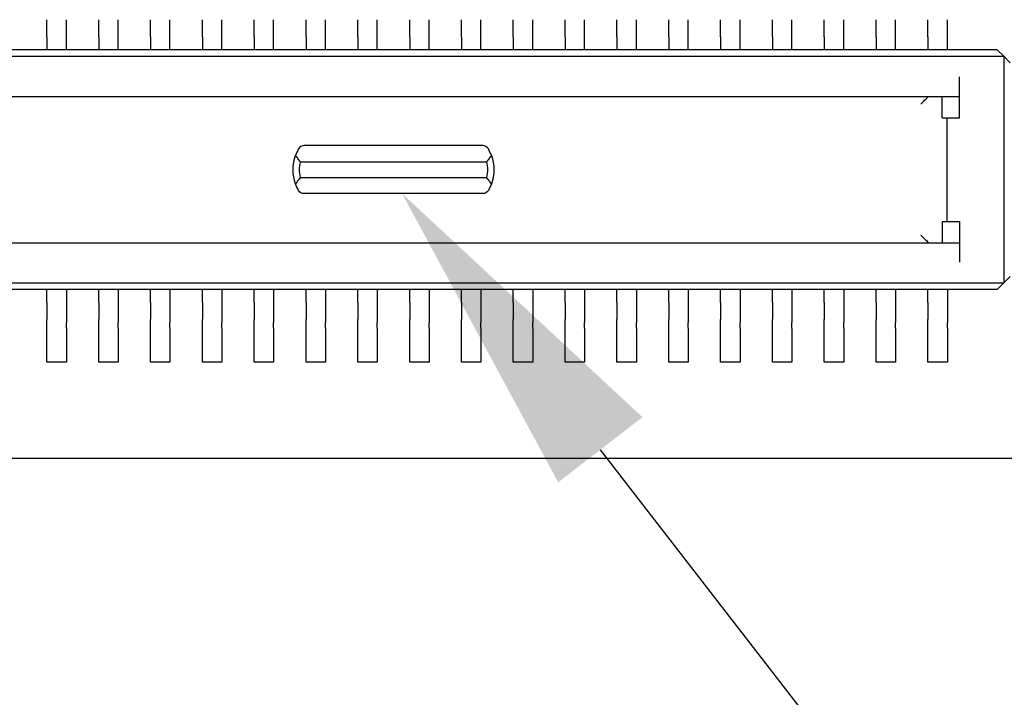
# Model space of a CAD drawing. Header units: millimetres. Extents: x 4 to 585, y 130 to 416.
# Tile 55 of 100: x 333 to 341, y 257 to 262. Entities that reach past the tile are written whole.
import ezdxf
from ezdxf import colors
from ezdxf.entities.mleader import LeaderData, LeaderLine
from ezdxf.math import Vec2, Vec3

# ---------------------------------------------------------------- set-up
doc = ezdxf.new("R2010")
doc.units = ezdxf.units.MM
doc.header["$LTSCALE"] = 0.75
doc.layers.add('Annotations', color=7, linetype='Continuous', lineweight=13)
doc.layers.add('Visible', color=7, linetype='Continuous', lineweight=25)
doc.styles.get("Standard").update_dxf_attribs({"font": 'cour.ttf'})

msp = doc.modelspace()

# ---------------------------------------------------------------- linework, layer by layer
at = {"layer": 'Visible', "extrusion": (5.934e-13, 0, -1)}
for p, q in [((333.3131, 262.0506, 1.7793), (333.3131, 261.9506, 1.7793)), ((333.4631, 261.9506, 1.7793), (333.4631, 262.0506, 1.7793)), ((333.7131, 262.0506, 1.7793), (333.7131, 261.9506, 1.7793)), ((333.8631, 261.9506, 1.7793), (333.8631, 262.0506, 1.7793)), ((334.1131, 262.0506, 1.7793), (334.1131, 261.9506, 1.7793)), ((334.2631, 261.9506, 1.7793), (334.2631, 262.0506, 1.7793)), ((334.5131, 262.0506, 1.7793), (334.5131, 261.9506, 1.7793)), ((334.6631, 261.9506, 1.7793), (334.6631, 262.0506, 1.7793)), ((334.9131, 262.0506, 1.7793), (334.9131, 261.9506, 1.7793)), ((335.0631, 261.9506, 1.7793), (335.0631, 262.0506, 1.7793)), ((335.3131, 262.0506, 1.7793), (335.3131, 261.9506, 1.7793)), ((335.4631, 261.9506, 1.7793), (335.4631, 262.0506, 1.7793)), ((335.7131, 262.0506, 1.7793), (335.7131, 261.9506, 1.7793)), ((335.8631, 261.9506, 1.7793), (335.8631, 262.0506, 1.7793)), ((336.1131, 262.0506, 1.7793), (336.1131, 261.9506, 1.7793)), ((336.2631, 261.9506, 1.7793), (336.2631, 262.0506, 1.7793)), ((336.5131, 262.0506, 1.7793), (336.5131, 261.9506, 1.7793)), ((336.6631, 261.9506, 1.7793), (336.6631, 262.0506, 1.7793)), ((336.9131, 262.0506, 1.7793), (336.9131, 261.9506, 1.7793)), ((337.0631, 261.9506, 1.7793), (337.0631, 262.0506, 1.7793)), ((337.3131, 262.0506, 1.7793), (337.3131, 261.9506, 1.7793)), ((337.4631, 261.9506, 1.7793), (337.4631, 262.0506, 1.7793)), ((337.7131, 262.0506, 1.7793), (337.7131, 261.9506, 1.7793)), ((337.8631, 261.9506, 1.7793), (337.8631, 262.0506, 1.7793)), ((338.1131, 262.0506, 1.7793), (338.1131, 261.9506, 1.7793)), ((338.2631, 261.9506, 1.7793), (338.2631, 262.0506, 1.7793)), ((338.5131, 262.0506, 1.7793), (338.5131, 261.9506, 1.7793)), ((338.6631, 261.9506, 1.7793), (338.6631, 262.0506, 1.7793)), ((338.9131, 262.0506, 1.7793), (338.9131, 261.9506, 1.7793)), ((339.0631, 261.9506, 1.7793), (339.0631, 262.0506, 1.7793)), ((339.3131, 262.0506, 1.7793), (339.3131, 261.9506, 1.7793)), ((339.4631, 261.9506, 1.7793), (339.4631, 262.0506, 1.7793)), ((339.7131, 262.0506, 1.7793), (339.7131, 261.9506, 1.7793)), ((339.8631, 261.9506, 1.7793), (339.8631, 262.0506, 1.7793)), ((340.1131, 262.0506, 1.7793), (340.1131, 261.9506, 1.7793)), ((340.2631, 261.9506, 1.7793), (340.2631, 262.0506, 1.7793)), ((323.2781, 261.9006, 2.6693), (340.6981, 261.9006, 2.6693)), ((340.6481, 261.9506, 2.6193), (323.3281, 261.9506, 2.6193)), ((340.6481, 261.9506, 2.6193), (340.6981, 261.9006, 2.6693)), ((340.6981, 261.9006, 2.6693), (340.6981, 260.1506, 2.6693)), ((340.6981, 261.9006, 2.6693), (340.7481, 261.8506, 2.6193)), ((340.3581, 261.4256, 2.6693), (340.3581, 261.7406, 2.6693)), ((323.6181, 261.5906, 2.5193), (340.3581, 261.5906, 2.5193)), ((340.2232, 261.4256, 2.4693), (340.2232, 261.5906, 2.4693)), ((340.2232, 261.4256, 2.4693), (340.2581, 261.4256, 2.6693)), ((340.2581, 261.4256, 2.6693), (340.2581, 260.6256, 2.6693)), ((340.2581, 261.4256, 2.6693), (340.3581, 261.4256, 2.6693)), ((336.6769, 261.2106, 1.9343), (335.2992, 261.2106, 1.9343)), ((335.2698, 261.0856, 2.0593), (336.7063, 261.0856, 2.0593)), ((335.2698, 260.9656, 2.0593), (336.7063, 260.9656, 2.0593)), ((336.6769, 260.8406, 1.9343), (335.2992, 260.8406, 1.9343)), ((340.2232, 260.6256, 2.4693), (340.2232, 260.4606, 2.4693)), ((340.2232, 260.6256, 2.4693), (340.2581, 260.6256, 2.6693)), ((340.2581, 260.6256, 2.6693), (340.3581, 260.6256, 2.6693)), ((340.3581, 260.6256, 2.6693), (340.3581, 260.3106, 2.6693)), ((323.6181, 260.4606, 2.5193), (340.3581, 260.4606, 2.5193)), ((323.2781, 260.1506, 2.6693), (340.6981, 260.1506, 2.6693)), ((340.6981, 260.1506, 2.6693), (340.6481, 260.1006, 2.6193)), ((340.6981, 260.1506, 2.6693), (340.7481, 260.2006, 2.6193)), ((340.6481, 260.1006, 2.6193), (323.3281, 260.1006, 2.6193)), ((333.3131, 260.0006, 1.7793), (333.3131, 260.1006, 1.7793)), ((333.4631, 260.1006, 1.7793), (333.4631, 260.0006, 1.7793)), ((333.7131, 260.0006, 1.7793), (333.7131, 260.1006, 1.7793)), ((333.8631, 260.1006, 1.7793), (333.8631, 260.0006, 1.7793)), ((334.1131, 260.0006, 1.7793), (334.1131, 260.1006, 1.7793)), ((334.2631, 260.1006, 1.7793), (334.2631, 260.0006, 1.7793)), ((334.5131, 260.0006, 1.7793), (334.5131, 260.1006, 1.7793)), ((334.6631, 260.1006, 1.7793), (334.6631, 260.0006, 1.7793)), ((334.9131, 260.0006, 1.7793), (334.9131, 260.1006, 1.7793)), ((335.0631, 260.1006, 1.7793), (335.0631, 260.0006, 1.7793)), ((335.3131, 260.0006, 1.7793), (335.3131, 260.1006, 1.7793)), ((335.4631, 260.1006, 1.7793), (335.4631, 260.0006, 1.7793)), ((335.7131, 260.0006, 1.7793), (335.7131, 260.1006, 1.7793)), ((335.8631, 260.1006, 1.7793), (335.8631, 260.0006, 1.7793)), ((336.1131, 260.0006, 1.7793), (336.1131, 260.1006, 1.7793)), ((336.2631, 260.1006, 1.7793), (336.2631, 260.0006, 1.7793)), ((336.5131, 260.0006, 1.7793), (336.5131, 260.1006, 1.7793)), ((336.6631, 260.1006, 1.7793), (336.6631, 260.0006, 1.7793)), ((336.9131, 260.0006, 1.7793), (336.9131, 260.1006, 1.7793)), ((337.0631, 260.1006, 1.7793), (337.0631, 260.0006, 1.7793)), ((337.3131, 260.0006, 1.7793), (337.3131, 260.1006, 1.7793)), ((337.4631, 260.1006, 1.7793), (337.4631, 260.0006, 1.7793)), ((337.7131, 260.0006, 1.7793), (337.7131, 260.1006, 1.7793)), ((337.8631, 260.1006, 1.7793), (337.8631, 260.0006, 1.7793)), ((338.1131, 260.0006, 1.7793), (338.1131, 260.1006, 1.7793)), ((338.2631, 260.1006, 1.7793), (338.2631, 260.0006, 1.7793)), ((338.5131, 260.0006, 1.7793), (338.5131, 260.1006, 1.7793)), ((338.6631, 260.1006, 1.7793), (338.6631, 260.0006, 1.7793)), ((338.9131, 260.0006, 1.7793), (338.9131, 260.1006, 1.7793)), ((339.0631, 260.1006, 1.7793), (339.0631, 260.0006, 1.7793)), ((339.3131, 260.0006, 1.7793), (339.3131, 260.1006, 1.7793)), ((339.4631, 260.1006, 1.7793), (339.4631, 260.0006, 1.7793)), ((339.7131, 260.0006, 1.7793), (339.7131, 260.1006, 1.7793)), ((339.8631, 260.1006, 1.7793), (339.8631, 260.0006, 1.7793)), ((340.1131, 260.0006, 1.7793), (340.1131, 260.1006, 1.7793)), ((340.2631, 260.1006, 1.7793), (340.2631, 260.0006, 1.7793)), ((333.3131, 259.8447, 1.6558), (333.3131, 259.8682, 1.6999)), ((333.4631, 259.8682, 1.6999), (333.4631, 259.8447, 1.6558)), ((333.7131, 259.8447, 1.6558), (333.7131, 259.8682, 1.6999)), ((333.8631, 259.8682, 1.6999), (333.8631, 259.8447, 1.6558)), ((334.1131, 259.8447, 1.6558), (334.1131, 259.8682, 1.6999)), ((334.2631, 259.8682, 1.6999), (334.2631, 259.8447, 1.6558)), ((334.5131, 259.8447, 1.6558), (334.5131, 259.8682, 1.6999)), ((334.6631, 259.8682, 1.6999), (334.6631, 259.8447, 1.6558)), ((334.9131, 259.8447, 1.6558), (334.9131, 259.8682, 1.6999)), ((335.0631, 259.8682, 1.6999), (335.0631, 259.8447, 1.6558)), ((335.3131, 259.8447, 1.6558), (335.3131, 259.8682, 1.6999)), ((335.4631, 259.8682, 1.6999), (335.4631, 259.8447, 1.6558)), ((335.7131, 259.8447, 1.6558), (335.7131, 259.8682, 1.6999)), ((335.8631, 259.8682, 1.6999), (335.8631, 259.8447, 1.6558)), ((336.1131, 259.8447, 1.6558), (336.1131, 259.8682, 1.6999)), ((336.2631, 259.8682, 1.6999), (336.2631, 259.8447, 1.6558)), ((336.5131, 259.8447, 1.6558), (336.5131, 259.8682, 1.6999)), ((336.6631, 259.8682, 1.6999), (336.6631, 259.8447, 1.6558)), ((336.9131, 259.8447, 1.6558), (336.9131, 259.8682, 1.6999)), ((337.0631, 259.8682, 1.6999), (337.0631, 259.8447, 1.6558)), ((337.3131, 259.8447, 1.6558), (337.3131, 259.8682, 1.6999)), ((337.4631, 259.8682, 1.6999), (337.4631, 259.8447, 1.6558)), ((337.7131, 259.8447, 1.6558), (337.7131, 259.8682, 1.6999)), ((337.8631, 259.8682, 1.6999), (337.8631, 259.8447, 1.6558)), ((338.1131, 259.8447, 1.6558), (338.1131, 259.8682, 1.6999)), ((338.2631, 259.8682, 1.6999), (338.2631, 259.8447, 1.6558)), ((338.5131, 259.8447, 1.6558), (338.5131, 259.8682, 1.6999)), ((338.6631, 259.8682, 1.6999), (338.6631, 259.8447, 1.6558)), ((338.9131, 259.8447, 1.6558), (338.9131, 259.8682, 1.6999)), ((339.0631, 259.8682, 1.6999), (339.0631, 259.8447, 1.6558)), ((339.3131, 259.8447, 1.6558), (339.3131, 259.8682, 1.6999)), ((339.4631, 259.8682, 1.6999), (339.4631, 259.8447, 1.6558)), ((339.7131, 259.8447, 1.6558), (339.7131, 259.8682, 1.6999)), ((339.8631, 259.8682, 1.6999), (339.8631, 259.8447, 1.6558)), ((340.1131, 259.8447, 1.6558), (340.1131, 259.8682, 1.6999)), ((340.2631, 259.8682, 1.6999), (340.2631, 259.8447, 1.6558)), ((333.3131, 259.5406, 1.6293), (333.3131, 259.8006, 1.6293)), ((333.4631, 259.8006, 1.6293), (333.4631, 259.5406, 1.6293)), ((333.7131, 259.5406, 1.6293), (333.7131, 259.8006, 1.6293)), ((333.8631, 259.8006, 1.6293), (333.8631, 259.5406, 1.6293)), ((334.1131, 259.5406, 1.6293), (334.1131, 259.8006, 1.6293)), ((334.2631, 259.8006, 1.6293), (334.2631, 259.5406, 1.6293)), ((334.5131, 259.5406, 1.6293), (334.5131, 259.8006, 1.6293)), ((334.6631, 259.8006, 1.6293), (334.6631, 259.5406, 1.6293)), ((334.9131, 259.5406, 1.6293), (334.9131, 259.8006, 1.6293)), ((335.0631, 259.8006, 1.6293), (335.0631, 259.5406, 1.6293)), ((335.3131, 259.5406, 1.6293), (335.3131, 259.8006, 1.6293)), ((335.4631, 259.8006, 1.6293), (335.4631, 259.5406, 1.6293)), ((335.7131, 259.5406, 1.6293), (335.7131, 259.8006, 1.6293)), ((335.8631, 259.8006, 1.6293), (335.8631, 259.5406, 1.6293)), ((336.1131, 259.5406, 1.6293), (336.1131, 259.8006, 1.6293)), ((336.2631, 259.8006, 1.6293), (336.2631, 259.5406, 1.6293)), ((336.5131, 259.5406, 1.6293), (336.5131, 259.8006, 1.6293)), ((336.6631, 259.8006, 1.6293), (336.6631, 259.5406, 1.6293)), ((336.9131, 259.5406, 1.6293), (336.9131, 259.8006, 1.6293)), ((337.0631, 259.8006, 1.6293), (337.0631, 259.5406, 1.6293)), ((337.3131, 259.5406, 1.6293), (337.3131, 259.8006, 1.6293)), ((337.4631, 259.8006, 1.6293), (337.4631, 259.5406, 1.6293)), ((337.7131, 259.5406, 1.6293), (337.7131, 259.8006, 1.6293)), ((337.8631, 259.8006, 1.6293), (337.8631, 259.5406, 1.6293)), ((338.1131, 259.5406, 1.6293), (338.1131, 259.8006, 1.6293)), ((338.2631, 259.8006, 1.6293), (338.2631, 259.5406, 1.6293)), ((338.5131, 259.5406, 1.6293), (338.5131, 259.8006, 1.6293)), ((338.6631, 259.8006, 1.6293), (338.6631, 259.5406, 1.6293)), ((338.9131, 259.5406, 1.6293), (338.9131, 259.8006, 1.6293)), ((339.0631, 259.8006, 1.6293), (339.0631, 259.5406, 1.6293)), ((339.3131, 259.5406, 1.6293), (339.3131, 259.8006, 1.6293)), ((339.4631, 259.8006, 1.6293), (339.4631, 259.5406, 1.6293)), ((339.7131, 259.5406, 1.6293), (339.7131, 259.8006, 1.6293)), ((339.8631, 259.8006, 1.6293), (339.8631, 259.5406, 1.6293)), ((340.1131, 259.5406, 1.6293), (340.1131, 259.8006, 1.6293)), ((340.2631, 259.8006, 1.6293), (340.2631, 259.5406, 1.6293)), ((333.4631, 259.5406, 1.6293), (333.3131, 259.5406, 1.6293)), ((333.8631, 259.5406, 1.6293), (333.7131, 259.5406, 1.6293)), ((334.2631, 259.5406, 1.6293), (334.1131, 259.5406, 1.6293)), ((334.6631, 259.5406, 1.6293), (334.5131, 259.5406, 1.6293)), ((335.0631, 259.5406, 1.6293), (334.9131, 259.5406, 1.6293)), ((335.4631, 259.5406, 1.6293), (335.3131, 259.5406, 1.6293)), ((335.8631, 259.5406, 1.6293), (335.7131, 259.5406, 1.6293)), ((336.2631, 259.5406, 1.6293), (336.1131, 259.5406, 1.6293)), ((336.6631, 259.5406, 1.6293), (336.5131, 259.5406, 1.6293)), ((337.0631, 259.5406, 1.6293), (336.9131, 259.5406, 1.6293)), ((337.4631, 259.5406, 1.6293), (337.3131, 259.5406, 1.6293)), ((337.8631, 259.5406, 1.6293), (337.7131, 259.5406, 1.6293)), ((338.2631, 259.5406, 1.6293), (338.1131, 259.5406, 1.6293)), ((338.6631, 259.5406, 1.6293), (338.5131, 259.5406, 1.6293)), ((339.0631, 259.5406, 1.6293), (338.9131, 259.5406, 1.6293)), ((339.4631, 259.5406, 1.6293), (339.3131, 259.5406, 1.6293)), ((339.8631, 259.5406, 1.6293), (339.7131, 259.5406, 1.6293)), ((340.2631, 259.5406, 1.6293), (340.1131, 259.5406, 1.6293)), ((367.6821, 258.7946, 1.5293), (318.6821, 258.7946, 1.5293))]:
    msp.add_line(p, q, dxfattribs=at)
at = {"layer": 'Visible', "extrusion": (-1, 0, -5.934e-13)}
for centre in [(-262.0506, 1.6293, -333.3131), (-262.0506, 1.6293, -333.4631), (-262.0506, 1.6293, -333.7131), (-262.0506, 1.6293, -333.8631), (-262.0506, 1.6293, -334.1131), (-262.0506, 1.6293, -334.2631), (-262.0506, 1.6293, -334.5131), (-262.0506, 1.6293, -334.6631), (-262.0506, 1.6293, -334.9131), (-262.0506, 1.6293, -335.0631), (-262.0506, 1.6293, -335.3131), (-262.0506, 1.6293, -335.4631), (-262.0506, 1.6293, -335.7131), (-262.0506, 1.6293, -335.8631), (-262.0506, 1.6293, -336.1131), (-262.0506, 1.6293, -336.2631), (-262.0506, 1.6293, -336.5131), (-262.0506, 1.6293, -336.6631), (-262.0506, 1.6293, -336.9131), (-262.0506, 1.6293, -337.0631), (-262.0506, 1.6293, -337.3131), (-262.0506, 1.6293, -337.4631), (-262.0506, 1.6293, -337.7131), (-262.0506, 1.6293, -337.8631), (-262.0506, 1.6293, -338.1131), (-262.0506, 1.6293, -338.2631), (-262.0506, 1.6293, -338.5131), (-262.0506, 1.6293, -338.6631), (-262.0506, 1.6293, -338.9131), (-262.0506, 1.6293, -339.0631), (-262.0506, 1.6293, -339.3131), (-262.0506, 1.6293, -339.4631), (-262.0506, 1.6293, -339.7131), (-262.0506, 1.6293, -339.8631), (-262.0506, 1.6293, -340.1131), (-262.0506, 1.6293, -340.2631)]:
    msp.add_arc(centre, 0.15, 90, 151.92751, dxfattribs=at)
at = {"layer": 'Visible', "extrusion": (5.934e-13, 0, -1)}
for centre, radius, start, end in [((-335.5331, 261.0256, -2.0093), 0.32, 339.89449, 20.10551), ((-336.4431, 261.0256, -2.0093), 0.32, 159.89449, 200.10551), ((-335.5331, 261.0256, -2.0593), 0.27, 347.16041, 12.83959), ((-336.4431, 261.0256, -2.0593), 0.27, 167.16041, 192.83959)]:
    msp.add_arc(centre, radius, start, end, dxfattribs=at)
at = {"layer": 'Visible', "extrusion": (1, 0, 5.934e-13)}
for centre, radius, start, end in [((260.0006, 1.6293, 333.3131), 0.15, 90, 151.92751), ((260.0006, 1.6293, 333.4631), 0.15, 90, 151.92751), ((260.0006, 1.6293, 333.7131), 0.15, 90, 151.92751), ((260.0006, 1.6293, 333.8631), 0.15, 90, 151.92751), ((260.0006, 1.6293, 334.1131), 0.15, 90, 151.92751), ((260.0006, 1.6293, 334.2631), 0.15, 90, 151.92751), ((260.0006, 1.6293, 334.5131), 0.15, 90, 151.92751), ((260.0006, 1.6293, 334.6631), 0.15, 90, 151.92751), ((260.0006, 1.6293, 334.9131), 0.15, 90, 151.92751), ((260.0006, 1.6293, 335.0631), 0.15, 90, 151.92751), ((260.0006, 1.6293, 335.3131), 0.15, 90, 151.92751), ((260.0006, 1.6293, 335.4631), 0.15, 90, 151.92751), ((260.0006, 1.6293, 335.7131), 0.15, 90, 151.92751), ((260.0006, 1.6293, 335.8631), 0.15, 90, 151.92751), ((260.0006, 1.6293, 336.1131), 0.15, 90, 151.92751), ((260.0006, 1.6293, 336.2631), 0.15, 90, 151.92751), ((260.0006, 1.6293, 336.5131), 0.15, 90, 151.92751), ((260.0006, 1.6293, 336.6631), 0.15, 90, 151.92751), ((260.0006, 1.6293, 336.9131), 0.15, 90, 151.92751), ((260.0006, 1.6293, 337.0631), 0.15, 90, 151.92751), ((260.0006, 1.6293, 337.3131), 0.15, 90, 151.92751), ((260.0006, 1.6293, 337.4631), 0.15, 90, 151.92751), ((260.0006, 1.6293, 337.7131), 0.15, 90, 151.92751), ((260.0006, 1.6293, 337.8631), 0.15, 90, 151.92751), ((260.0006, 1.6293, 338.1131), 0.15, 90, 151.92751), ((260.0006, 1.6293, 338.2631), 0.15, 90, 151.92751), ((260.0006, 1.6293, 338.5131), 0.15, 90, 151.92751), ((260.0006, 1.6293, 338.6631), 0.15, 90, 151.92751), ((260.0006, 1.6293, 338.9131), 0.15, 90, 151.92751), ((260.0006, 1.6293, 339.0631), 0.15, 90, 151.92751), ((260.0006, 1.6293, 339.3131), 0.15, 90, 151.92751), ((260.0006, 1.6293, 339.4631), 0.15, 90, 151.92751), ((260.0006, 1.6293, 339.7131), 0.15, 90, 151.92751), ((260.0006, 1.6293, 339.8631), 0.15, 90, 151.92751), ((260.0006, 1.6293, 340.1131), 0.15, 90, 151.92751), ((260.0006, 1.6293, 340.2631), 0.15, 90, 151.92751), ((259.8006, 1.6793, 333.3131), 0.05, 270, 331.92751), ((259.8006, 1.6793, 333.4631), 0.05, 270, 331.92751), ((259.8006, 1.6793, 333.7131), 0.05, 270, 331.92751), ((259.8006, 1.6793, 333.8631), 0.05, 270, 331.92751), ((259.8006, 1.6793, 334.1131), 0.05, 270, 331.92751), ((259.8006, 1.6793, 334.2631), 0.05, 270, 331.92751), ((259.8006, 1.6793, 334.5131), 0.05, 270, 331.92751), ((259.8006, 1.6793, 334.6631), 0.05, 270, 331.92751), ((259.8006, 1.6793, 334.9131), 0.05, 270, 331.92751), ((259.8006, 1.6793, 335.0631), 0.05, 270, 331.92751), ((259.8006, 1.6793, 335.3131), 0.05, 270, 331.92751), ((259.8006, 1.6793, 335.4631), 0.05, 270, 331.92751), ((259.8006, 1.6793, 335.7131), 0.05, 270, 331.92751), ((259.8006, 1.6793, 335.8631), 0.05, 270, 331.92751), ((259.8006, 1.6793, 336.1131), 0.05, 270, 331.92751), ((259.8006, 1.6793, 336.2631), 0.05, 270, 331.92751), ((259.8006, 1.6793, 336.5131), 0.05, 270, 331.92751), ((259.8006, 1.6793, 336.6631), 0.05, 270, 331.92751), ((259.8006, 1.6793, 336.9131), 0.05, 270, 331.92751), ((259.8006, 1.6793, 337.0631), 0.05, 270, 331.92751), ((259.8006, 1.6793, 337.3131), 0.05, 270, 331.92751), ((259.8006, 1.6793, 337.4631), 0.05, 270, 331.92751), ((259.8006, 1.6793, 337.7131), 0.05, 270, 331.92751), ((259.8006, 1.6793, 337.8631), 0.05, 270, 331.92751), ((259.8006, 1.6793, 338.1131), 0.05, 270, 331.92751), ((259.8006, 1.6793, 338.2631), 0.05, 270, 331.92751), ((259.8006, 1.6793, 338.5131), 0.05, 270, 331.92751), ((259.8006, 1.6793, 338.6631), 0.05, 270, 331.92751), ((259.8006, 1.6793, 338.9131), 0.05, 270, 331.92751), ((259.8006, 1.6793, 339.0631), 0.05, 270, 331.92751), ((259.8006, 1.6793, 339.3131), 0.05, 270, 331.92751), ((259.8006, 1.6793, 339.4631), 0.05, 270, 331.92751), ((259.8006, 1.6793, 339.7131), 0.05, 270, 331.92751), ((259.8006, 1.6793, 339.8631), 0.05, 270, 331.92751), ((259.8006, 1.6793, 340.1131), 0.05, 270, 331.92751), ((259.8006, 1.6793, 340.2631), 0.05, 270, 331.92751)]:
    msp.add_arc(centre, radius, start, end, dxfattribs=at)
at = {"layer": 'Visible', "extrusion": (0.707107, -0.707107, 4.223e-13)}
msp.add_ellipse((340.0576, 261.5306, 1.8693), major_axis=(0.06, 0.06), ratio=0.707107, start_param=4.712389, end_param=6.110504, dxfattribs=at)
at = {"layer": 'Visible', "extrusion": (0.985128, -5e-16, -0.171825)}
for centre, start_param, end_param in [((340.1185, 261.5306, 1.8693), 4.539707, 4.712389), ((340.1185, 260.5206, 1.8693), 1.570796, 1.743478)]:
    msp.add_ellipse(centre, major_axis=(0.0105, 0, 0.06), ratio=0.985128, start_param=start_param, end_param=end_param, dxfattribs=at)
at = {"layer": 'Visible', "extrusion": (-4.197e-13, 0.707107, 0.707107)}
for centre, major_axis, start_param, end_param in [((335.2992, 261.1606, 1.9843), (0, -0.05, 0.05), 3.141593, 4.18879), ((336.6769, 261.1606, 1.9843), (0, -0.05, 0.05), 2.094395, 3.141593), ((335.5331, 261.0256, 2.1193), (0, -0.32, 0.32), 4.18879, 4.361482), ((336.4431, 261.0256, 2.1193), (0, -0.32, 0.32), 1.921704, 2.094395)]:
    msp.add_ellipse(centre, major_axis=major_axis, ratio=0.707107, start_param=start_param, end_param=end_param, dxfattribs=at)
at = {"layer": 'Visible', "extrusion": (4.196e-13, 0.707107, -0.707107)}
for centre, major_axis, start_param, end_param in [((335.5331, 261.0256, 2.1193), (0, 0.32, 0.32), 4.18879, 4.361482), ((336.4431, 261.0256, 2.1193), (0, 0.32, 0.32), 1.921704, 2.094395), ((335.2992, 260.8906, 1.9843), (0, 0.05, 0.05), 3.141593, 4.18879), ((336.6769, 260.8906, 1.9843), (0, 0.05, 0.05), 2.094395, 3.141593)]:
    msp.add_ellipse(centre, major_axis=major_axis, ratio=0.707107, start_param=start_param, end_param=end_param, dxfattribs=at)
at = {"layer": 'Visible', "extrusion": (-0.707107, -0.707107, -4.169e-13)}
msp.add_ellipse((340.0576, 260.5206, 1.8693), major_axis=(0.06, -0.06), ratio=0.707107, start_param=4.712389, end_param=6.110504, dxfattribs=at)
at = {"layer": 'Visible', "extrusion": (-1.06177e-09, -0.707107, -0.707107)}
msp.add_open_spline([(335.2698, 261.0856, 2.0593), (335.2666, 261.0897, 2.0552), (335.2633, 261.0938, 2.0511), (335.2601, 261.0979, 2.0469), (335.257, 261.1021, 2.0428), (335.2538, 261.1062, 2.0387), (335.2507, 261.1104, 2.0345), (335.2476, 261.1145, 2.0303), (335.2446, 261.1187, 2.0261), (335.2415, 261.1229, 2.0219), (335.2385, 261.1271, 2.0177), (335.2355, 261.1313, 2.0135), (335.2326, 261.1356, 2.0093)], degree=3, knots=[0, 0, 0, 0, 0.0199782, 0.0199782, 0.0199782, 0.03995938, 0.03995938, 0.03995938, 0.05994412, 0.05994412, 0.05994412, 0.07993244, 0.07993244, 0.07993244, 0.07993244], dxfattribs=at)
at = {"layer": 'Visible', "extrusion": (1.72078e-10, 0.707107, 0.707107)}
msp.add_open_spline([(336.7436, 261.1356, 2.0093), (336.7406, 261.1313, 2.0135), (336.7376, 261.1271, 2.0177), (336.7346, 261.1229, 2.0219), (336.7316, 261.1187, 2.0261), (336.7285, 261.1145, 2.0303), (336.7254, 261.1104, 2.0345), (336.7223, 261.1062, 2.0387), (336.7192, 261.1021, 2.0428), (336.716, 261.0979, 2.0469), (336.7128, 261.0938, 2.0511), (336.7096, 261.0897, 2.0552), (336.7063, 261.0856, 2.0593)], degree=3, knots=[0, 0, 0, 0, 0.01998832, 0.01998832, 0.01998832, 0.03997306, 0.03997306, 0.03997306, 0.05995424, 0.05995424, 0.05995424, 0.07993244, 0.07993244, 0.07993244, 0.07993244], dxfattribs=at)
at = {"layer": 'Visible', "extrusion": (2.44696e-10, -0.707107, 0.707107)}
msp.add_open_spline([(335.2698, 260.9656, 2.0593), (335.2666, 260.9615, 2.0552), (335.2633, 260.9573, 2.0511), (335.2601, 260.9532, 2.0469), (335.257, 260.9491, 2.0428), (335.2538, 260.9449, 2.0387), (335.2507, 260.9407, 2.0345), (335.2476, 260.9366, 2.0303), (335.2446, 260.9324, 2.0261), (335.2415, 260.9282, 2.0219), (335.2385, 260.924, 2.0177), (335.2355, 260.9198, 2.0135), (335.2326, 260.9156, 2.0093)], degree=3, knots=[0, 0, 0, 0, 0.0199782, 0.0199782, 0.0199782, 0.03995938, 0.03995938, 0.03995938, 0.05994412, 0.05994412, 0.05994412, 0.07993244, 0.07993244, 0.07993244, 0.07993244], dxfattribs=at)
at = {"layer": 'Visible', "extrusion": (2.46155e-10, 0.707107, -0.707107)}
msp.add_open_spline([(336.7436, 260.9156, 2.0093), (336.7406, 260.9198, 2.0135), (336.7376, 260.924, 2.0177), (336.7346, 260.9282, 2.0219), (336.7316, 260.9324, 2.0261), (336.7285, 260.9366, 2.0303), (336.7254, 260.9407, 2.0345), (336.7223, 260.9449, 2.0387), (336.7192, 260.9491, 2.0428), (336.716, 260.9532, 2.0469), (336.7128, 260.9573, 2.0511), (336.7096, 260.9615, 2.0552), (336.7063, 260.9656, 2.0593)], degree=3, knots=[0, 0, 0, 0, 0.01998832, 0.01998832, 0.01998832, 0.03997306, 0.03997306, 0.03997306, 0.05995424, 0.05995424, 0.05995424, 0.07993244, 0.07993244, 0.07993244, 0.07993244], dxfattribs=at)

# ---------------------------------------------------------------- leaders
at = {"layer": 'Annotations'}
ml = msp.add_multileader_mtext('Standard', dxfattribs=at)
ml.set_content('Hirose DF40C-80DP-0.4V(51)', color=256)
ml.set_leader_properties()
ml.build(insert=Vec2(0, 0))
ml.multileader.update_dxf_attribs({"text_left_attachment_type": 5, "text_right_attachment_type": 5, "dogleg_length": 2.5, "arrow_head_size": 2.5})
ctx = ml.context
ctx.base_point, ctx.char_height, ctx.arrow_head_size, ctx.landing_gap_size, ctx.plane_origin = Vec3(346.7508, 250.2476), 1.8, 2.5, 0, Vec3(336.0547, 260.8406)
ctx.left_attachment, ctx.right_attachment = 5, 5
notes = []
notes.append((ctx, [(0, (1, 1, 0), (344.2508, 250.2476), (1, 0), 2.5, [(0, [(336.0547, 260.8406)], 0, [])])]))
ctx.mtext.insert, ctx.mtext.flow_direction = Vec3(346.7508, 252.643), 5
for ctx, leaders in notes:
    for number, flags, end, landing, length, lines in leaders:
        leader = LeaderData()
        leader.index, (leader.has_last_leader_line, leader.has_dogleg_vector, leader.attachment_direction) = number, flags
        leader.last_leader_point, leader.dogleg_vector, leader.dogleg_length = Vec3(end), Vec3(landing), length
        for number, points, colour, breaks in lines:
            line = LeaderLine()
            line.index, line.vertices, line.color, line.breaks = number, Vec3.list(points), colors.encode_raw_color(colour), breaks
            leader.lines.append(line)
        ctx.leaders.append(leader)

doc.saveas('drawing.dxf')
